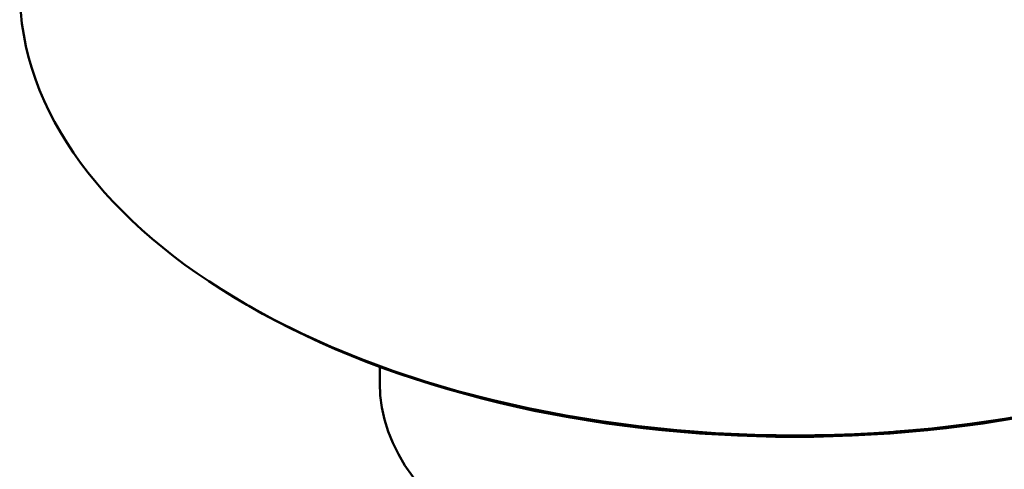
# Model space of a CAD drawing. Header units: millimetres. Extents: x 0 to 840, y 0 to 1188.
# Tile 15 of 25: x 601 to 654, y 291 to 316. Entities that reach past the tile are written whole.
import ezdxf

# ---------------------------------------------------------------- set-up
doc = ezdxf.new("R2010")
doc.units = ezdxf.units.MM
doc.header["$LTSCALE"] = 4
doc.linetypes.add('LONG_DASH_DOTTED', pattern=[0.3001, 0.2362, -0.0295, 0.0049, -0.0295])
doc.layers.add('Sichtbare Kanten(DIN)', color=7, linetype='Continuous', lineweight=50)
doc.layers.add('Überlagerung [Formatvorlage Phantomlinien(DIN)]', color=179, linetype='LONG_DASH_DOTTED', lineweight=50)

msp = doc.modelspace()

# ---------------------------------------------------------------- linework, layer by layer
at = {"layer": 'Sichtbare Kanten(DIN)'}
for p, q in [((613.052, 300.38), (612.816, 300.518)), ((620.198, 296.16), (620.198, 297.055))]:
    msp.add_line(p, q, dxfattribs=at)
for centre, major_axis, start_param, end_param in [((642.865, 317.689), (42.333, 0), 3.141593, 6.283185), ((642.865, 317.416), (42, 0), 3.923138, 5.50164), ((642.865, 296.16), (22.667, 0), 3.141593, 6.283185)]:
    msp.add_ellipse(centre, major_axis=major_axis, ratio=0.575862, start_param=start_param, end_param=end_param, dxfattribs=at)
at = {"layer": 'Überlagerung [Formatvorlage Phantomlinien(DIN)]', "ltscale": 0.154509}
msp.add_line((613.052, 300.38), (612.816, 300.518), dxfattribs=at)
msp.add_line((613.052, 300.38), (612.816, 300.518), dxfattribs=at)
at = {"layer": 'Überlagerung [Formatvorlage Phantomlinien(DIN)]', "ltscale": 0.358798}
msp.add_line((620.198, 296.16), (620.198, 297.055), dxfattribs=at)
msp.add_line((620.198, 296.16), (620.198, 297.055), dxfattribs=at)
at = {"layer": 'Überlagerung [Formatvorlage Phantomlinien(DIN)]', "ltscale": 55.395737}
msp.add_ellipse((642.865, 317.689), major_axis=(42.333, 0), ratio=0.575862, start_param=3.141593, end_param=6.283185, dxfattribs=at)
msp.add_ellipse((642.865, 317.689), major_axis=(42.333, 0), ratio=0.575862, start_param=3.141593, end_param=6.283185, dxfattribs=at)
at = {"layer": 'Überlagerung [Formatvorlage Phantomlinien(DIN)]', "ltscale": 21.743656}
msp.add_ellipse((642.865, 317.416), major_axis=(42, 0), ratio=0.575862, start_param=3.923138, end_param=5.50164, dxfattribs=at)
msp.add_ellipse((642.865, 317.416), major_axis=(42, 0), ratio=0.575862, start_param=3.923138, end_param=5.50164, dxfattribs=at)
at = {"layer": 'Überlagerung [Formatvorlage Phantomlinien(DIN)]', "ltscale": 23.35479}
msp.add_ellipse((642.865, 296.16), major_axis=(22.667, 0), ratio=0.575862, start_param=3.141593, end_param=6.283185, dxfattribs=at)
msp.add_ellipse((642.865, 296.16), major_axis=(22.667, 0), ratio=0.575862, start_param=3.141593, end_param=6.283185, dxfattribs=at)

doc.saveas('drawing.dxf')
